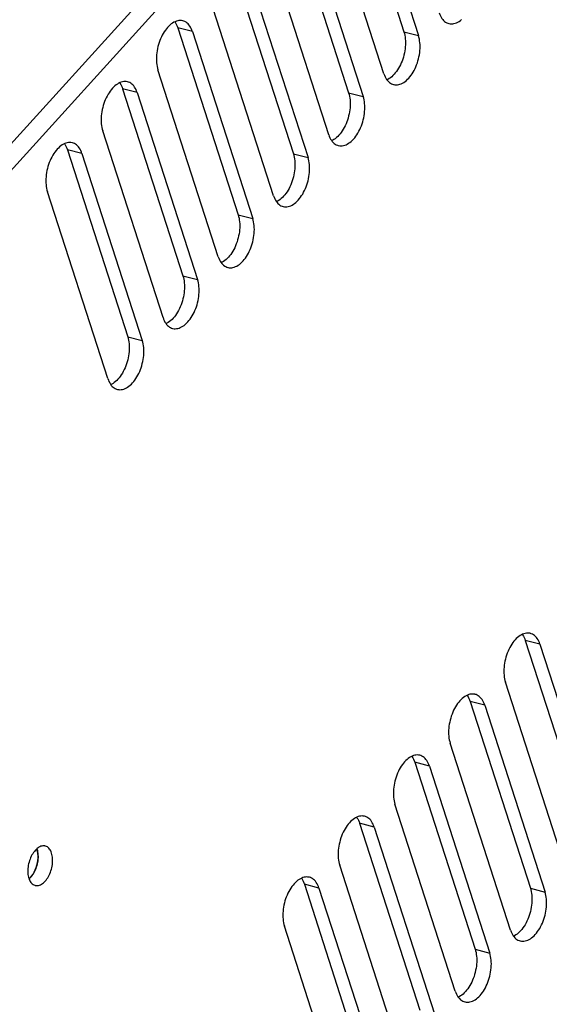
# Model space of a CAD drawing. Extents: x -4139 to -1089, y -1564 to 1941.
# Tile 71 of 160: x -1272 to -1229, y -671 to -591. Entities that reach past the tile are written whole.
import ezdxf

# ---------------------------------------------------------------- set-up
doc = ezdxf.new("R2010")
doc.units = 0
doc.header["$LTSCALE"] = 23.1
for name, color, linetype in [('SE5M-TOP-COVER-P1-A__4_1_1', 7, 'CONTINUOUS'), ('SE5M_LEFT_P2_A_3_1_1_AM_0', 7, 'CONTINUOUS'), ('SE5M_RIGHT_P1_A_5_1_1_AM_0', 7, 'CONTINUOUS')]:
    doc.layers.add(name, color=color, linetype=linetype)

msp = doc.modelspace()

# ---------------------------------------------------------------- linework, layer by layer
at = {"layer": 'SE5M-TOP-COVER-P1-A__4_1_1', "color": 7}
msp.add_line((-1657.728, -1025.849), (-1193.651, -513.521), dxfattribs=at)
at = {"layer": 'SE5M_LEFT_P2_A_3_1_1_AM_0', "color": 7}
for p, q in [((-1270.705, -658.198), (-1270.723, -658.151)), ((-1270.662, -658.358), (-1270.705, -658.198))]:
    msp.add_line(p, q, dxfattribs=at)
for points in [[(-1271.229, -660.474), (-1271.121, -660.343), (-1271.02, -660.196), (-1270.928, -660.034), (-1270.846, -659.86), (-1270.775, -659.678), (-1270.717, -659.488), (-1270.672, -659.295), (-1270.64, -659.098), (-1270.623, -658.903), (-1270.622, -658.712), (-1270.635, -658.529), (-1270.662, -658.358)], [(-1271.35, -660.593), (-1271.343, -660.587), (-1271.229, -660.474)]]:
    msp.add_lwpolyline(points, dxfattribs=at)
at = {"layer": 'SE5M_RIGHT_P1_A_5_1_1_AM_0', "color": 2}
for p, q in [((-1201.684, -524.551), (-1652.45, -1022.183)), ((-1258.086, -591.809), (-1259.272, -591.503)), ((-1240.925, -591.828), (-1239.738, -592.134)), ((-1262.569, -596.759), (-1263.756, -596.453)), ((-1245.408, -596.778), (-1244.222, -597.084)), ((-1267.053, -601.709), (-1268.24, -601.403)), ((-1249.892, -601.728), (-1248.706, -602.034)), ((-1254.376, -606.678), (-1253.189, -606.984)), ((-1258.86, -611.628), (-1257.673, -611.934)), ((-1263.344, -616.578), (-1262.157, -616.884)), ((-1229.88, -641.534), (-1231.067, -641.229)), ((-1234.364, -646.484), (-1235.55, -646.179)), ((-1238.848, -651.434), (-1240.034, -651.129)), ((-1243.331, -656.384), (-1244.518, -656.079)), ((-1247.815, -661.334), (-1249.002, -661.029)), ((-1230.654, -661.354), (-1229.468, -661.659)), ((-1235.138, -666.304), (-1233.951, -666.609))]:
    msp.add_line(p, q, dxfattribs=at)
at = {"layer": 'SE5M_RIGHT_P1_A_5_1_1_AM_0', "color": 7}
for p, q in [((-1245.821, -576.653), (-1240.925, -591.828)), ((-1244.634, -576.958), (-1239.738, -592.134)), ((-1242.54, -595.227), (-1247.436, -580.052)), ((-1250.305, -581.603), (-1245.408, -596.778)), ((-1249.118, -581.909), (-1244.222, -597.084)), ((-1247.024, -600.177), (-1251.92, -585.002)), ((-1254.788, -586.553), (-1249.892, -601.728)), ((-1253.602, -586.859), (-1248.706, -602.034)), ((-1251.508, -605.127), (-1256.404, -589.952)), ((-1259.272, -591.503), (-1254.376, -606.678)), ((-1258.086, -591.809), (-1253.189, -606.984)), ((-1255.992, -610.077), (-1260.888, -594.902)), ((-1263.756, -596.453), (-1258.86, -611.628)), ((-1262.569, -596.759), (-1257.673, -611.934)), ((-1260.476, -615.027), (-1265.372, -599.852)), ((-1268.24, -601.403), (-1263.344, -616.578)), ((-1267.053, -601.709), (-1262.157, -616.884)), ((-1264.959, -619.977), (-1269.856, -604.802)), ((-1231.067, -641.229), (-1226.17, -656.404)), ((-1229.88, -641.534), (-1224.984, -656.709)), ((-1227.786, -659.803), (-1232.682, -644.628)), ((-1235.55, -646.179), (-1230.654, -661.354)), ((-1234.364, -646.484), (-1229.468, -661.659)), ((-1232.27, -664.753), (-1237.166, -649.578)), ((-1240.034, -651.129), (-1235.138, -666.304)), ((-1238.848, -651.434), (-1233.951, -666.609)), ((-1236.754, -669.703), (-1241.65, -654.528)), ((-1244.518, -656.079), (-1239.622, -671.254)), ((-1243.331, -656.384), (-1238.435, -671.559)), ((-1270.722, -658.15), (-1270.705, -658.198)), ((-1241.238, -674.653), (-1246.134, -659.478)), ((-1249.002, -661.029), (-1244.106, -676.204)), ((-1247.815, -661.334), (-1242.919, -676.51)), ((-1245.721, -679.603), (-1250.618, -664.428))]:
    msp.add_line(p, q, dxfattribs=at)
for points in [[(-1238.056, -590.277), (-1238.011, -590.403), (-1237.96, -590.521), (-1237.903, -590.631), (-1237.839, -590.732), (-1237.77, -590.823), (-1237.696, -590.905), (-1237.618, -590.977), (-1237.535, -591.038), (-1237.447, -591.088), (-1237.356, -591.127), (-1237.278, -591.152)], [(-1258.864, -590.934), (-1258.88, -590.93), (-1258.978, -590.913), (-1259.077, -590.908), (-1259.179, -590.914), (-1259.281, -590.931), (-1259.385, -590.959), (-1259.49, -590.999), (-1259.594, -591.05), (-1259.698, -591.111), (-1259.801, -591.183), (-1259.902, -591.266), (-1260.002, -591.357), (-1260.099, -591.459), (-1260.193, -591.569), (-1260.284, -591.687), (-1260.371, -591.813), (-1260.454, -591.946), (-1260.533, -592.086), (-1260.606, -592.232), (-1260.675, -592.382), (-1260.737, -592.538), (-1260.794, -592.697), (-1260.845, -592.859), (-1260.89, -593.023), (-1260.928, -593.189), (-1260.96, -593.356), (-1260.984, -593.523), (-1261.002, -593.689), (-1261.012, -593.854), (-1261.016, -594.016), (-1261.012, -594.176), (-1261.001, -594.331), (-1260.983, -594.483), (-1260.958, -594.629), (-1260.927, -594.769), (-1260.888, -594.902)], [(-1259.517, -591.012), (-1259.49, -591.048), (-1259.427, -591.149), (-1259.369, -591.259), (-1259.318, -591.377), (-1259.272, -591.503)], [(-1258.086, -591.809), (-1258.131, -591.682), (-1258.182, -591.565), (-1258.239, -591.455), (-1258.303, -591.354), (-1258.372, -591.262), (-1258.446, -591.181), (-1258.524, -591.109), (-1258.607, -591.048), (-1258.695, -590.998), (-1258.786, -590.958), (-1258.864, -590.934)], [(-1237.278, -591.152), (-1237.262, -591.156), (-1237.164, -591.173), (-1237.065, -591.178), (-1236.963, -591.172), (-1236.861, -591.155), (-1236.757, -591.126), (-1236.652, -591.087), (-1236.548, -591.036), (-1236.444, -590.974), (-1236.341, -590.902), (-1236.24, -590.82)], [(-1240.925, -591.828), (-1240.886, -591.962), (-1240.854, -592.101), (-1240.829, -592.247), (-1240.811, -592.398), (-1240.801, -592.553), (-1240.797, -592.712), (-1240.8, -592.874), (-1240.811, -593.039), (-1240.828, -593.205), (-1240.853, -593.372), (-1240.884, -593.539), (-1240.922, -593.706), (-1240.967, -593.87), (-1241.018, -594.033), (-1241.075, -594.192), (-1241.138, -594.347), (-1241.206, -594.498), (-1241.28, -594.644), (-1241.358, -594.784), (-1241.441, -594.917), (-1241.529, -595.044), (-1241.62, -595.162), (-1241.714, -595.272), (-1241.811, -595.373), (-1241.91, -595.465), (-1242.012, -595.547), (-1242.115, -595.619), (-1242.218, -595.68), (-1242.296, -595.718)], [(-1241.762, -596.102), (-1241.745, -596.106), (-1241.648, -596.123), (-1241.549, -596.128), (-1241.447, -596.122), (-1241.344, -596.105), (-1241.241, -596.076), (-1241.136, -596.037), (-1241.032, -595.986), (-1240.928, -595.924), (-1240.825, -595.852), (-1240.724, -595.77), (-1240.624, -595.678), (-1240.527, -595.577), (-1240.433, -595.467), (-1240.342, -595.349), (-1240.255, -595.223), (-1240.172, -595.09), (-1240.093, -594.95), (-1240.02, -594.804), (-1239.951, -594.654), (-1239.888, -594.498), (-1239.831, -594.339), (-1239.781, -594.177), (-1239.736, -594.013), (-1239.698, -593.847), (-1239.666, -593.68), (-1239.642, -593.513), (-1239.624, -593.347), (-1239.614, -593.182), (-1239.61, -593.02), (-1239.614, -592.86), (-1239.625, -592.704), (-1239.643, -592.553), (-1239.667, -592.407), (-1239.699, -592.267), (-1239.738, -592.134)], [(-1242.54, -595.227), (-1242.495, -595.353), (-1242.444, -595.471), (-1242.386, -595.581), (-1242.323, -595.682), (-1242.254, -595.773), (-1242.18, -595.855), (-1242.102, -595.927), (-1242.018, -595.988), (-1241.931, -596.038), (-1241.84, -596.077), (-1241.762, -596.102)], [(-1263.348, -595.884), (-1263.364, -595.88), (-1263.461, -595.863), (-1263.561, -595.858), (-1263.663, -595.864), (-1263.765, -595.881), (-1263.869, -595.91), (-1263.973, -595.949), (-1264.078, -596), (-1264.182, -596.061), (-1264.285, -596.133), (-1264.386, -596.216), (-1264.486, -596.307), (-1264.583, -596.409), (-1264.677, -596.519), (-1264.768, -596.637), (-1264.855, -596.763), (-1264.938, -596.896), (-1265.017, -597.036), (-1265.09, -597.182), (-1265.158, -597.332), (-1265.221, -597.488), (-1265.278, -597.647), (-1265.329, -597.809), (-1265.374, -597.973), (-1265.412, -598.139), (-1265.443, -598.306), (-1265.468, -598.473), (-1265.486, -598.639), (-1265.496, -598.804), (-1265.5, -598.966), (-1265.496, -599.126), (-1265.485, -599.282), (-1265.467, -599.433), (-1265.442, -599.579), (-1265.41, -599.719), (-1265.372, -599.852)], [(-1264.001, -595.962), (-1263.974, -595.998), (-1263.91, -596.099), (-1263.853, -596.209), (-1263.801, -596.327), (-1263.756, -596.453)], [(-1262.569, -596.759), (-1262.615, -596.632), (-1262.666, -596.515), (-1262.723, -596.405), (-1262.787, -596.304), (-1262.855, -596.212), (-1262.929, -596.131), (-1263.008, -596.059), (-1263.091, -595.998), (-1263.179, -595.948), (-1263.27, -595.908), (-1263.348, -595.884)], [(-1245.408, -596.778), (-1245.37, -596.912), (-1245.338, -597.051), (-1245.313, -597.197), (-1245.295, -597.348), (-1245.284, -597.503), (-1245.281, -597.663), (-1245.284, -597.824), (-1245.294, -597.989), (-1245.312, -598.155), (-1245.336, -598.322), (-1245.368, -598.489), (-1245.406, -598.656), (-1245.451, -598.82), (-1245.502, -598.983), (-1245.559, -599.142), (-1245.621, -599.297), (-1245.69, -599.448), (-1245.763, -599.594), (-1245.842, -599.734), (-1245.925, -599.867), (-1246.013, -599.994), (-1246.103, -600.112), (-1246.198, -600.222), (-1246.295, -600.323), (-1246.394, -600.415), (-1246.496, -600.497), (-1246.598, -600.569), (-1246.702, -600.63), (-1246.78, -600.668)], [(-1246.246, -601.052), (-1246.229, -601.056), (-1246.132, -601.073), (-1246.032, -601.078), (-1245.931, -601.072), (-1245.828, -601.055), (-1245.724, -601.026), (-1245.62, -600.987), (-1245.516, -600.936), (-1245.412, -600.874), (-1245.309, -600.802), (-1245.207, -600.72), (-1245.108, -600.628), (-1245.011, -600.527), (-1244.917, -600.417), (-1244.826, -600.299), (-1244.739, -600.173), (-1244.656, -600.04), (-1244.577, -599.9), (-1244.503, -599.754), (-1244.435, -599.604), (-1244.372, -599.448), (-1244.315, -599.289), (-1244.264, -599.127), (-1244.22, -598.963), (-1244.182, -598.797), (-1244.15, -598.63), (-1244.126, -598.463), (-1244.108, -598.297), (-1244.097, -598.132), (-1244.094, -597.97), (-1244.098, -597.81), (-1244.108, -597.654), (-1244.126, -597.503), (-1244.151, -597.357), (-1244.183, -597.217), (-1244.222, -597.084)], [(-1247.024, -600.177), (-1246.979, -600.303), (-1246.928, -600.421), (-1246.87, -600.531), (-1246.807, -600.632), (-1246.738, -600.723), (-1246.664, -600.805), (-1246.585, -600.877), (-1246.502, -600.938), (-1246.415, -600.988), (-1246.324, -601.027), (-1246.246, -601.052)], [(-1267.831, -600.834), (-1267.848, -600.83), (-1267.945, -600.813), (-1268.045, -600.808), (-1268.146, -600.814), (-1268.249, -600.831), (-1268.353, -600.86), (-1268.457, -600.899), (-1268.562, -600.95), (-1268.665, -601.011), (-1268.768, -601.083), (-1268.87, -601.166), (-1268.969, -601.258), (-1269.067, -601.359), (-1269.161, -601.469), (-1269.252, -601.587), (-1269.339, -601.713), (-1269.422, -601.846), (-1269.5, -601.986), (-1269.574, -602.132), (-1269.642, -602.282), (-1269.705, -602.438), (-1269.762, -602.597), (-1269.813, -602.759), (-1269.858, -602.923), (-1269.896, -603.089), (-1269.927, -603.256), (-1269.952, -603.423), (-1269.969, -603.589), (-1269.98, -603.754), (-1269.983, -603.916), (-1269.98, -604.076), (-1269.969, -604.232), (-1269.951, -604.383), (-1269.926, -604.529), (-1269.894, -604.669), (-1269.856, -604.802)], [(-1268.484, -600.912), (-1268.458, -600.948), (-1268.394, -601.049), (-1268.337, -601.159), (-1268.285, -601.277), (-1268.24, -601.403)], [(-1267.053, -601.709), (-1267.098, -601.583), (-1267.15, -601.465), (-1267.207, -601.355), (-1267.27, -601.254), (-1267.339, -601.162), (-1267.413, -601.081), (-1267.492, -601.009), (-1267.575, -600.948), (-1267.662, -600.898), (-1267.754, -600.859), (-1267.831, -600.834)], [(-1249.892, -601.728), (-1249.854, -601.862), (-1249.822, -602.001), (-1249.797, -602.147), (-1249.779, -602.298), (-1249.768, -602.453), (-1249.764, -602.613), (-1249.768, -602.774), (-1249.778, -602.939), (-1249.796, -603.105), (-1249.82, -603.272), (-1249.852, -603.439), (-1249.89, -603.606), (-1249.934, -603.77), (-1249.985, -603.933), (-1250.042, -604.092), (-1250.105, -604.247), (-1250.174, -604.398), (-1250.247, -604.544), (-1250.326, -604.684), (-1250.409, -604.817), (-1250.496, -604.944), (-1250.587, -605.062), (-1250.682, -605.172), (-1250.779, -605.273), (-1250.878, -605.365), (-1250.979, -605.447), (-1251.082, -605.519), (-1251.186, -605.581), (-1251.264, -605.618)], [(-1250.73, -606.002), (-1250.713, -606.006), (-1250.616, -606.023), (-1250.516, -606.028), (-1250.415, -606.022), (-1250.312, -606.005), (-1250.208, -605.976), (-1250.104, -605.937), (-1250, -605.886), (-1249.896, -605.825), (-1249.793, -605.753), (-1249.691, -605.67), (-1249.592, -605.578), (-1249.495, -605.477), (-1249.4, -605.367), (-1249.31, -605.249), (-1249.222, -605.123), (-1249.139, -604.99), (-1249.061, -604.85), (-1248.987, -604.704), (-1248.919, -604.554), (-1248.856, -604.398), (-1248.799, -604.239), (-1248.748, -604.077), (-1248.704, -603.913), (-1248.665, -603.747), (-1248.634, -603.58), (-1248.609, -603.413), (-1248.592, -603.247), (-1248.581, -603.082), (-1248.578, -602.92), (-1248.581, -602.76), (-1248.592, -602.604), (-1248.61, -602.453), (-1248.635, -602.307), (-1248.667, -602.167), (-1248.706, -602.034)], [(-1251.508, -605.127), (-1251.463, -605.253), (-1251.412, -605.371), (-1251.354, -605.481), (-1251.291, -605.582), (-1251.222, -605.674), (-1251.148, -605.755), (-1251.069, -605.827), (-1250.986, -605.888), (-1250.899, -605.938), (-1250.808, -605.977), (-1250.73, -606.002)], [(-1254.376, -606.678), (-1254.338, -606.812), (-1254.306, -606.951), (-1254.281, -607.097), (-1254.263, -607.248), (-1254.252, -607.403), (-1254.248, -607.563), (-1254.252, -607.725), (-1254.262, -607.889), (-1254.28, -608.055), (-1254.304, -608.222), (-1254.336, -608.389), (-1254.374, -608.556), (-1254.418, -608.72), (-1254.469, -608.883), (-1254.526, -609.042), (-1254.589, -609.197), (-1254.658, -609.348), (-1254.731, -609.494), (-1254.81, -609.634), (-1254.893, -609.767), (-1254.98, -609.894), (-1255.071, -610.012), (-1255.165, -610.122), (-1255.262, -610.223), (-1255.362, -610.315), (-1255.463, -610.397), (-1255.566, -610.469), (-1255.67, -610.531), (-1255.747, -610.568)], [(-1255.214, -610.952), (-1255.197, -610.956), (-1255.1, -610.973), (-1255, -610.978), (-1254.899, -610.972), (-1254.796, -610.955), (-1254.692, -610.926), (-1254.588, -610.887), (-1254.484, -610.836), (-1254.38, -610.775), (-1254.277, -610.703), (-1254.175, -610.62), (-1254.076, -610.528), (-1253.979, -610.427), (-1253.884, -610.317), (-1253.793, -610.199), (-1253.706, -610.073), (-1253.623, -609.94), (-1253.545, -609.8), (-1253.471, -609.654), (-1253.403, -609.504), (-1253.34, -609.348), (-1253.283, -609.189), (-1253.232, -609.027), (-1253.187, -608.863), (-1253.149, -608.697), (-1253.118, -608.53), (-1253.093, -608.363), (-1253.076, -608.197), (-1253.065, -608.032), (-1253.062, -607.87), (-1253.065, -607.71), (-1253.076, -607.554), (-1253.094, -607.403), (-1253.119, -607.257), (-1253.151, -607.117), (-1253.189, -606.984)], [(-1255.992, -610.077), (-1255.947, -610.204), (-1255.895, -610.321), (-1255.838, -610.431), (-1255.775, -610.532), (-1255.706, -610.624), (-1255.632, -610.705), (-1255.553, -610.777), (-1255.47, -610.838), (-1255.383, -610.888), (-1255.291, -610.928), (-1255.214, -610.952)], [(-1258.86, -611.628), (-1258.821, -611.762), (-1258.79, -611.901), (-1258.765, -612.047), (-1258.747, -612.198), (-1258.736, -612.353), (-1258.732, -612.513), (-1258.736, -612.675), (-1258.746, -612.839), (-1258.763, -613.005), (-1258.788, -613.172), (-1258.819, -613.339), (-1258.857, -613.506), (-1258.902, -613.67), (-1258.953, -613.833), (-1259.01, -613.992), (-1259.073, -614.147), (-1259.141, -614.298), (-1259.215, -614.444), (-1259.294, -614.584), (-1259.377, -614.717), (-1259.464, -614.844), (-1259.555, -614.962), (-1259.649, -615.072), (-1259.746, -615.173), (-1259.846, -615.265), (-1259.947, -615.347), (-1260.05, -615.419), (-1260.154, -615.481), (-1260.231, -615.518)], [(-1259.697, -615.902), (-1259.681, -615.906), (-1259.584, -615.923), (-1259.484, -615.928), (-1259.383, -615.922), (-1259.28, -615.905), (-1259.176, -615.877), (-1259.072, -615.837), (-1258.967, -615.786), (-1258.863, -615.725), (-1258.76, -615.653), (-1258.659, -615.57), (-1258.559, -615.479), (-1258.462, -615.377), (-1258.368, -615.267), (-1258.277, -615.149), (-1258.19, -615.023), (-1258.107, -614.89), (-1258.029, -614.75), (-1257.955, -614.604), (-1257.887, -614.454), (-1257.824, -614.298), (-1257.767, -614.139), (-1257.716, -613.977), (-1257.671, -613.813), (-1257.633, -613.647), (-1257.602, -613.48), (-1257.577, -613.313), (-1257.559, -613.147), (-1257.549, -612.982), (-1257.545, -612.82), (-1257.549, -612.66), (-1257.56, -612.505), (-1257.578, -612.353), (-1257.603, -612.207), (-1257.635, -612.067), (-1257.673, -611.934)], [(-1260.476, -615.027), (-1260.43, -615.154), (-1260.379, -615.271), (-1260.322, -615.381), (-1260.258, -615.482), (-1260.19, -615.574), (-1260.116, -615.655), (-1260.037, -615.727), (-1259.954, -615.788), (-1259.866, -615.838), (-1259.775, -615.878), (-1259.697, -615.902)], [(-1263.344, -616.578), (-1263.305, -616.712), (-1263.274, -616.851), (-1263.249, -616.997), (-1263.231, -617.148), (-1263.22, -617.303), (-1263.216, -617.463), (-1263.219, -617.625), (-1263.23, -617.789), (-1263.247, -617.955), (-1263.272, -618.122), (-1263.303, -618.289), (-1263.341, -618.456), (-1263.386, -618.62), (-1263.437, -618.783), (-1263.494, -618.942), (-1263.557, -619.097), (-1263.625, -619.248), (-1263.699, -619.394), (-1263.777, -619.534), (-1263.861, -619.668), (-1263.948, -619.794), (-1264.039, -619.912), (-1264.133, -620.022), (-1264.23, -620.123), (-1264.33, -620.215), (-1264.431, -620.297), (-1264.534, -620.369), (-1264.638, -620.431), (-1264.715, -620.468)], [(-1264.181, -620.852), (-1264.165, -620.856), (-1264.067, -620.873), (-1263.968, -620.878), (-1263.866, -620.872), (-1263.764, -620.855), (-1263.66, -620.827), (-1263.556, -620.787), (-1263.451, -620.736), (-1263.347, -620.675), (-1263.244, -620.603), (-1263.143, -620.52), (-1263.043, -620.429), (-1262.946, -620.327), (-1262.852, -620.217), (-1262.761, -620.099), (-1262.674, -619.973), (-1262.591, -619.84), (-1262.512, -619.7), (-1262.439, -619.554), (-1262.37, -619.404), (-1262.308, -619.248), (-1262.251, -619.089), (-1262.2, -618.927), (-1262.155, -618.763), (-1262.117, -618.597), (-1262.085, -618.43), (-1262.061, -618.263), (-1262.043, -618.097), (-1262.033, -617.932), (-1262.029, -617.77), (-1262.033, -617.61), (-1262.044, -617.455), (-1262.062, -617.303), (-1262.087, -617.157), (-1262.118, -617.017), (-1262.157, -616.884)], [(-1264.959, -619.977), (-1264.914, -620.104), (-1264.863, -620.221), (-1264.806, -620.331), (-1264.742, -620.432), (-1264.673, -620.524), (-1264.599, -620.605), (-1264.521, -620.677), (-1264.438, -620.738), (-1264.35, -620.788), (-1264.259, -620.828), (-1264.181, -620.852)], [(-1230.658, -640.66), (-1230.675, -640.656), (-1230.772, -640.639), (-1230.872, -640.634), (-1230.973, -640.639), (-1231.076, -640.657), (-1231.18, -640.685), (-1231.284, -640.725), (-1231.388, -640.776), (-1231.492, -640.837), (-1231.595, -640.909), (-1231.697, -640.991), (-1231.796, -641.083), (-1231.893, -641.184), (-1231.987, -641.294), (-1232.078, -641.413), (-1232.165, -641.539), (-1232.248, -641.672), (-1232.327, -641.812), (-1232.401, -641.957), (-1232.469, -642.108), (-1232.532, -642.263), (-1232.589, -642.422), (-1232.64, -642.584), (-1232.684, -642.749), (-1232.722, -642.915), (-1232.754, -643.082), (-1232.778, -643.249), (-1232.796, -643.415), (-1232.807, -643.579), (-1232.81, -643.742), (-1232.806, -643.901), (-1232.796, -644.057), (-1232.778, -644.209), (-1232.753, -644.355), (-1232.721, -644.494), (-1232.682, -644.628)], [(-1231.311, -640.738), (-1231.284, -640.774), (-1231.221, -640.875), (-1231.163, -640.985), (-1231.112, -641.103), (-1231.067, -641.229)], [(-1229.88, -641.534), (-1229.925, -641.408), (-1229.976, -641.29), (-1230.034, -641.181), (-1230.097, -641.08), (-1230.166, -640.988), (-1230.24, -640.906), (-1230.319, -640.835), (-1230.402, -640.774), (-1230.489, -640.724), (-1230.58, -640.684), (-1230.658, -640.66)], [(-1235.142, -645.61), (-1235.159, -645.606), (-1235.256, -645.589), (-1235.355, -645.584), (-1235.457, -645.589), (-1235.56, -645.607), (-1235.663, -645.635), (-1235.768, -645.675), (-1235.872, -645.726), (-1235.976, -645.787), (-1236.079, -645.859), (-1236.18, -645.941), (-1236.28, -646.033), (-1236.377, -646.134), (-1236.471, -646.244), (-1236.562, -646.363), (-1236.649, -646.489), (-1236.732, -646.622), (-1236.811, -646.762), (-1236.884, -646.907), (-1236.953, -647.058), (-1237.016, -647.213), (-1237.073, -647.372), (-1237.123, -647.534), (-1237.168, -647.699), (-1237.206, -647.865), (-1237.238, -648.032), (-1237.262, -648.199), (-1237.28, -648.365), (-1237.291, -648.53), (-1237.294, -648.692), (-1237.29, -648.851), (-1237.279, -649.007), (-1237.262, -649.159), (-1237.237, -649.305), (-1237.205, -649.444), (-1237.166, -649.578)], [(-1235.795, -645.688), (-1235.768, -645.724), (-1235.705, -645.825), (-1235.647, -645.935), (-1235.596, -646.053), (-1235.55, -646.179)], [(-1234.364, -646.484), (-1234.409, -646.358), (-1234.46, -646.24), (-1234.518, -646.131), (-1234.581, -646.03), (-1234.65, -645.938), (-1234.724, -645.856), (-1234.802, -645.785), (-1234.886, -645.724), (-1234.973, -645.674), (-1235.064, -645.634), (-1235.142, -645.61)], [(-1239.626, -650.56), (-1239.642, -650.556), (-1239.74, -650.539), (-1239.839, -650.534), (-1239.941, -650.54), (-1240.043, -650.557), (-1240.147, -650.585), (-1240.252, -650.625), (-1240.356, -650.676), (-1240.46, -650.737), (-1240.563, -650.809), (-1240.664, -650.891), (-1240.764, -650.983), (-1240.861, -651.085), (-1240.955, -651.195), (-1241.046, -651.313), (-1241.133, -651.439), (-1241.216, -651.572), (-1241.295, -651.712), (-1241.368, -651.857), (-1241.437, -652.008), (-1241.499, -652.163), (-1241.556, -652.322), (-1241.607, -652.484), (-1241.652, -652.649), (-1241.69, -652.815), (-1241.722, -652.982), (-1241.746, -653.149), (-1241.764, -653.315), (-1241.774, -653.48), (-1241.778, -653.642), (-1241.774, -653.801), (-1241.763, -653.957), (-1241.745, -654.109), (-1241.72, -654.255), (-1241.689, -654.395), (-1241.65, -654.528)], [(-1240.279, -650.638), (-1240.252, -650.674), (-1240.189, -650.775), (-1240.131, -650.885), (-1240.08, -651.003), (-1240.034, -651.129)], [(-1238.848, -651.434), (-1238.893, -651.308), (-1238.944, -651.19), (-1239.001, -651.081), (-1239.065, -650.98), (-1239.134, -650.888), (-1239.208, -650.807), (-1239.286, -650.735), (-1239.369, -650.674), (-1239.457, -650.624), (-1239.548, -650.584), (-1239.626, -650.56)], [(-1244.11, -655.51), (-1244.126, -655.506), (-1244.224, -655.489), (-1244.323, -655.484), (-1244.425, -655.49), (-1244.527, -655.507), (-1244.631, -655.535), (-1244.735, -655.575), (-1244.84, -655.626), (-1244.944, -655.687), (-1245.047, -655.759), (-1245.148, -655.841), (-1245.248, -655.933), (-1245.345, -656.035), (-1245.439, -656.145), (-1245.53, -656.263), (-1245.617, -656.389), (-1245.7, -656.522), (-1245.779, -656.662), (-1245.852, -656.808), (-1245.92, -656.958), (-1245.983, -657.113), (-1246.04, -657.272), (-1246.091, -657.435), (-1246.136, -657.599), (-1246.174, -657.765), (-1246.205, -657.932), (-1246.23, -658.099), (-1246.248, -658.265), (-1246.258, -658.43), (-1246.262, -658.592), (-1246.258, -658.751), (-1246.247, -658.907), (-1246.229, -659.059), (-1246.204, -659.205), (-1246.172, -659.345), (-1246.134, -659.478)], [(-1244.763, -655.588), (-1244.736, -655.624), (-1244.672, -655.725), (-1244.615, -655.835), (-1244.563, -655.953), (-1244.518, -656.079)], [(-1243.331, -656.384), (-1243.377, -656.258), (-1243.428, -656.141), (-1243.485, -656.031), (-1243.549, -655.93), (-1243.618, -655.838), (-1243.691, -655.757), (-1243.77, -655.685), (-1243.853, -655.624), (-1243.941, -655.574), (-1244.032, -655.534), (-1244.11, -655.51)], [(-1270.032, -657.926), (-1270.075, -657.917), (-1270.15, -657.909), (-1270.227, -657.911), (-1270.306, -657.923), (-1270.385, -657.946), (-1270.465, -657.978), (-1270.544, -658.019), (-1270.622, -658.07), (-1270.7, -658.13), (-1270.776, -658.198), (-1270.849, -658.274), (-1270.92, -658.359), (-1270.988, -658.45), (-1271.053, -658.547), (-1271.114, -658.651), (-1271.171, -658.76), (-1271.223, -658.874), (-1271.271, -658.991), (-1271.314, -659.112), (-1271.351, -659.236), (-1271.383, -659.361), (-1271.409, -659.488), (-1271.429, -659.615), (-1271.442, -659.74), (-1271.45, -659.864), (-1271.452, -659.986), (-1271.447, -660.106), (-1271.437, -660.223), (-1271.42, -660.335), (-1271.397, -660.442), (-1271.368, -660.545)], [(-1270.705, -658.198), (-1270.676, -658.299), (-1270.653, -658.406), (-1270.636, -658.518), (-1270.625, -658.634), (-1270.621, -658.754), (-1270.622, -658.877), (-1270.63, -659.001), (-1270.644, -659.127), (-1270.664, -659.255), (-1270.69, -659.382), (-1270.722, -659.509), (-1270.76, -659.633), (-1270.803, -659.755), (-1270.851, -659.874), (-1270.904, -659.988), (-1270.962, -660.097), (-1271.023, -660.201), (-1271.088, -660.298), (-1271.157, -660.389), (-1271.228, -660.473)], [(-1270.854, -661.122), (-1270.811, -661.131), (-1270.735, -661.139), (-1270.658, -661.137), (-1270.58, -661.124), (-1270.501, -661.102), (-1270.421, -661.07), (-1270.342, -661.028), (-1270.263, -660.978), (-1270.186, -660.918), (-1270.11, -660.85), (-1270.037, -660.773), (-1269.965, -660.689), (-1269.897, -660.598), (-1269.833, -660.5), (-1269.772, -660.397), (-1269.715, -660.288), (-1269.662, -660.174), (-1269.615, -660.056), (-1269.572, -659.935), (-1269.535, -659.812), (-1269.503, -659.686), (-1269.477, -659.559), (-1269.457, -659.433), (-1269.443, -659.307), (-1269.436, -659.184), (-1269.434, -659.061), (-1269.438, -658.941), (-1269.449, -658.825), (-1269.466, -658.712), (-1269.489, -658.605), (-1269.518, -658.503)], [(-1269.518, -658.503), (-1269.553, -658.408), (-1269.593, -658.32), (-1269.638, -658.239), (-1269.688, -658.166), (-1269.743, -658.102), (-1269.802, -658.046), (-1269.865, -657.999), (-1269.931, -657.962), (-1270.002, -657.935), (-1270.032, -657.926)], [(-1271.368, -660.545), (-1271.333, -660.64), (-1271.293, -660.728), (-1271.248, -660.809), (-1271.198, -660.881), (-1271.143, -660.946), (-1271.084, -661.002), (-1271.021, -661.048), (-1270.954, -661.085), (-1270.884, -661.113), (-1270.854, -661.122)], [(-1271.228, -660.473), (-1271.302, -660.549), (-1271.35, -660.592)], [(-1248.594, -660.46), (-1248.61, -660.456), (-1248.707, -660.439), (-1248.807, -660.434), (-1248.908, -660.44), (-1249.011, -660.457), (-1249.115, -660.485), (-1249.219, -660.525), (-1249.324, -660.576), (-1249.427, -660.637), (-1249.53, -660.709), (-1249.632, -660.791), (-1249.731, -660.883), (-1249.829, -660.985), (-1249.923, -661.095), (-1250.014, -661.213), (-1250.101, -661.339), (-1250.184, -661.472), (-1250.262, -661.612), (-1250.336, -661.758), (-1250.404, -661.908), (-1250.467, -662.063), (-1250.524, -662.222), (-1250.575, -662.385), (-1250.62, -662.549), (-1250.658, -662.715), (-1250.689, -662.882), (-1250.714, -663.049), (-1250.731, -663.215), (-1250.742, -663.38), (-1250.745, -663.542), (-1250.742, -663.701), (-1250.731, -663.857), (-1250.713, -664.009), (-1250.688, -664.155), (-1250.656, -664.295), (-1250.618, -664.428)], [(-1249.246, -660.538), (-1249.22, -660.574), (-1249.156, -660.675), (-1249.099, -660.785), (-1249.047, -660.903), (-1249.002, -661.029)], [(-1247.815, -661.334), (-1247.86, -661.208), (-1247.912, -661.091), (-1247.969, -660.981), (-1248.032, -660.88), (-1248.101, -660.788), (-1248.175, -660.707), (-1248.254, -660.635), (-1248.337, -660.574), (-1248.425, -660.524), (-1248.516, -660.484), (-1248.594, -660.46)], [(-1230.654, -661.354), (-1230.616, -661.487), (-1230.584, -661.627), (-1230.559, -661.773), (-1230.541, -661.924), (-1230.53, -662.079), (-1230.526, -662.238), (-1230.53, -662.4), (-1230.54, -662.565), (-1230.558, -662.731), (-1230.582, -662.898), (-1230.614, -663.065), (-1230.652, -663.231), (-1230.696, -663.396), (-1230.747, -663.559), (-1230.804, -663.718), (-1230.867, -663.873), (-1230.936, -664.024), (-1231.009, -664.17), (-1231.088, -664.31), (-1231.171, -664.443), (-1231.258, -664.569), (-1231.349, -664.688), (-1231.444, -664.798), (-1231.541, -664.899), (-1231.64, -664.991), (-1231.741, -665.073), (-1231.844, -665.145), (-1231.948, -665.206), (-1232.026, -665.244)], [(-1231.492, -665.627), (-1231.475, -665.632), (-1231.378, -665.648), (-1231.278, -665.654), (-1231.177, -665.648), (-1231.074, -665.631), (-1230.97, -665.602), (-1230.866, -665.563), (-1230.762, -665.512), (-1230.658, -665.45), (-1230.555, -665.378), (-1230.453, -665.296), (-1230.354, -665.204), (-1230.257, -665.103), (-1230.162, -664.993), (-1230.072, -664.875), (-1229.984, -664.749), (-1229.901, -664.615), (-1229.823, -664.476), (-1229.749, -664.33), (-1229.681, -664.179), (-1229.618, -664.024), (-1229.561, -663.865), (-1229.51, -663.703), (-1229.466, -663.539), (-1229.427, -663.373), (-1229.396, -663.206), (-1229.371, -663.039), (-1229.354, -662.872), (-1229.343, -662.708), (-1229.34, -662.546), (-1229.343, -662.386), (-1229.354, -662.23), (-1229.372, -662.079), (-1229.397, -661.933), (-1229.429, -661.793), (-1229.468, -661.659)], [(-1232.27, -664.753), (-1232.225, -664.879), (-1232.174, -664.997), (-1232.116, -665.107), (-1232.053, -665.208), (-1231.984, -665.299), (-1231.91, -665.381), (-1231.831, -665.453), (-1231.748, -665.514), (-1231.661, -665.564), (-1231.57, -665.603), (-1231.492, -665.627)], [(-1235.138, -666.304), (-1235.1, -666.437), (-1235.068, -666.577), (-1235.043, -666.723), (-1235.025, -666.874), (-1235.014, -667.029), (-1235.01, -667.188), (-1235.014, -667.35), (-1235.024, -667.515), (-1235.042, -667.681), (-1235.066, -667.848), (-1235.098, -668.015), (-1235.136, -668.181), (-1235.18, -668.346), (-1235.231, -668.509), (-1235.288, -668.668), (-1235.351, -668.823), (-1235.42, -668.974), (-1235.493, -669.12), (-1235.572, -669.26), (-1235.655, -669.393), (-1235.742, -669.52), (-1235.833, -669.638), (-1235.927, -669.748), (-1236.024, -669.849), (-1236.124, -669.941), (-1236.225, -670.023), (-1236.328, -670.095), (-1236.432, -670.156), (-1236.509, -670.194)], [(-1235.976, -670.577), (-1235.959, -670.582), (-1235.862, -670.598), (-1235.762, -670.604), (-1235.661, -670.598), (-1235.558, -670.581), (-1235.454, -670.552), (-1235.35, -670.513), (-1235.246, -670.462), (-1235.142, -670.4), (-1235.039, -670.328), (-1234.937, -670.246), (-1234.838, -670.154), (-1234.741, -670.053), (-1234.646, -669.943), (-1234.555, -669.825), (-1234.468, -669.699), (-1234.385, -669.565), (-1234.307, -669.426), (-1234.233, -669.28), (-1234.165, -669.129), (-1234.102, -668.974), (-1234.045, -668.815), (-1233.994, -668.653), (-1233.949, -668.489), (-1233.911, -668.323), (-1233.88, -668.156), (-1233.855, -667.989), (-1233.838, -667.822), (-1233.827, -667.658), (-1233.824, -667.496), (-1233.827, -667.336), (-1233.838, -667.18), (-1233.856, -667.029), (-1233.881, -666.883), (-1233.913, -666.743), (-1233.951, -666.609)], [(-1236.754, -669.703), (-1236.709, -669.829), (-1236.657, -669.947), (-1236.6, -670.057), (-1236.537, -670.158), (-1236.468, -670.249), (-1236.394, -670.331), (-1236.315, -670.403), (-1236.232, -670.464), (-1236.145, -670.514), (-1236.053, -670.553), (-1235.976, -670.577)]]:
    msp.add_lwpolyline(points, dxfattribs=at)

doc.saveas('drawing.dxf')
